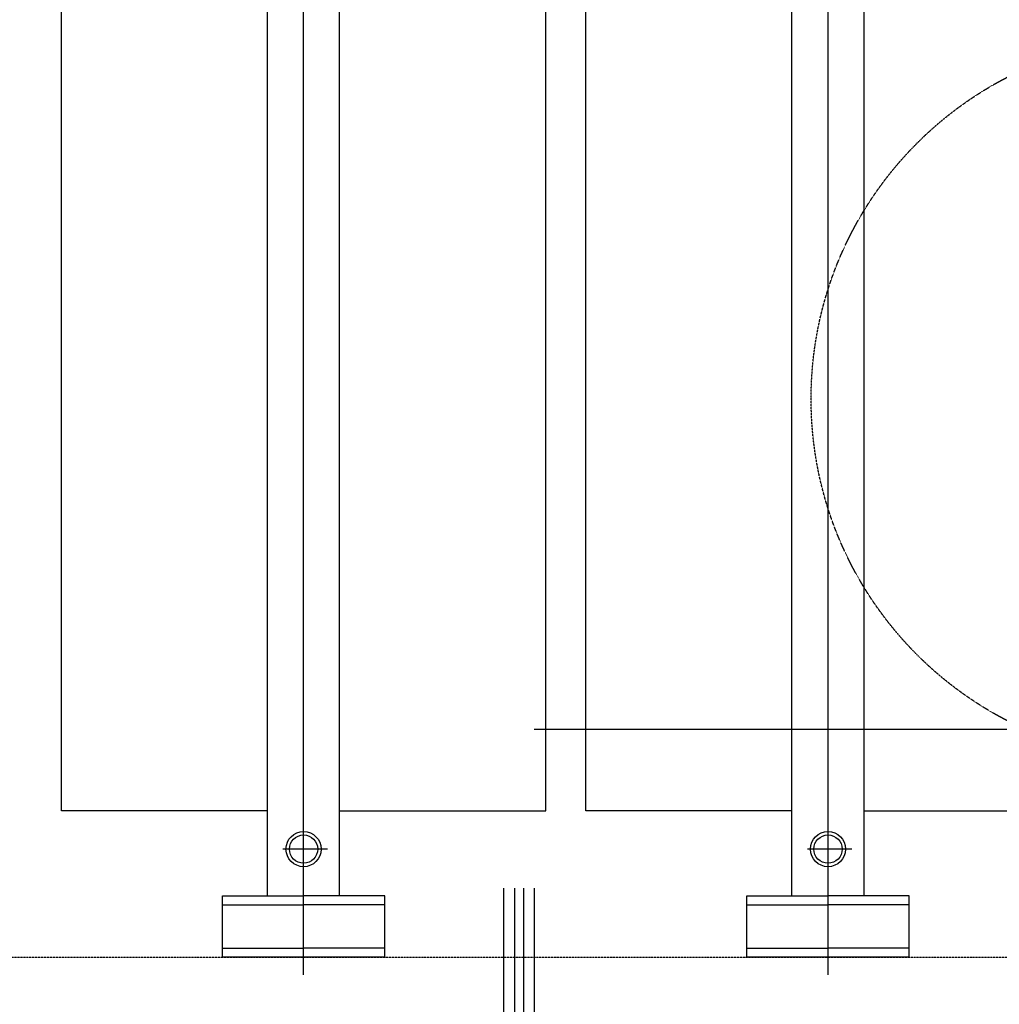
# Model space of a CAD drawing. Header units: inches. Extents: x -4968858 to -265257, y -220693 to 1871410.
# Tile 159 of 225: x -1895568 to -1894591, y 1196394 to 1197377. Entities that reach past the tile are written whole.
import ezdxf

# ---------------------------------------------------------------- set-up
doc = ezdxf.new("R2010")
doc.units = ezdxf.units.IN
doc.header["$MEASUREMENT"] = 0
for name, pattern in [('CENTER', [2, 1.25, -0.25, 0.25, -0.25]), ('CONTINOUS', [0]), ('DASHED2', [0.375, 0.25, -0.125]), ('HIDDEN', [0.375, 0.25, -0.125])]:
    doc.linetypes.add(name, pattern=pattern)
doc.layers.add('GRID', color=8, linetype='Continuous')
doc.layers.add('IPB', color=6, linetype='Continuous')

# ---------------------------------------------------------------- blocks, each defined once
blk = doc.blocks.new('UTCOMBINE')
at = {"color": 3}
for p, q in [((-707010.82, 44449.87, 0), (-707010.82, 44987.46, 0)), ((-707000.02, 44449.87, 0), (-707000.02, 44987.46, 0)), ((-706991.02, 44449.87, 0), (-706991.02, 44987.46, 0)), ((-706980.22, 44449.87, 0), (-706980.22, 44987.46, 0)), ((-708360.82, 44291.37, 0), (-707010.82, 44291.37, 0))]:
    blk.add_line(p, q, dxfattribs=at)
at = {"color": 6}
for p, q in [((-707303.92, 44536.22, 0), (-707303.92, 42926.93, 0)), ((-706780.62, 44536.22, 0), (-706780.62, 42926.93, 0)), ((-707384.92, 44518.51, 0), (-707384.92, 44457.31, 0)), ((-707384.92, 44518.51, 0), (-707222.92, 44518.51, 0)), ((-707222.92, 44518.51, 0), (-707222.92, 44457.31, 0)), ((-706861.62, 44518.51, 0), (-706861.62, 44457.31, 0)), ((-706861.62, 44518.51, 0), (-706699.62, 44518.51, 0)), ((-706699.62, 44518.51, 0), (-706699.62, 44457.31, 0)), ((-707384.92, 44509.51, 0), (-707303.92, 44509.51, 0)), ((-707222.92, 44509.51, 0), (-707303.92, 44509.51, 0)), ((-706861.62, 44509.51, 0), (-706780.62, 44509.51, 0)), ((-706699.62, 44509.51, 0), (-706780.62, 44509.51, 0)), ((-707384.92, 44466.31, 0), (-707303.92, 44466.31, 0)), ((-707222.92, 44466.31, 0), (-707303.92, 44466.31, 0)), ((-706861.62, 44466.31, 0), (-706780.62, 44466.31, 0)), ((-706699.62, 44466.31, 0), (-706780.62, 44466.31, 0)), ((-707384.92, 44457.31, 0), (-707303.92, 44457.31, 0)), ((-707339.92, 44457.31, 0), (-707339.92, 44029.91, 0)), ((-707222.92, 44457.31, 0), (-707303.92, 44457.31, 0)), ((-707267.92, 44457.31, 0), (-707267.92, 44029.91, 0)), ((-706861.62, 44457.31, 0), (-706780.62, 44457.31, 0)), ((-706816.62, 44457.31, 0), (-706816.62, 44029.91, 0)), ((-706699.62, 44457.31, 0), (-706780.62, 44457.31, 0)), ((-706744.62, 44457.31, 0), (-706744.62, 44029.91, 0)), ((-707327.64, 44410.78, 0), (-707283.41, 44410.78, 0)), ((-706804.35, 44410.78, 0), (-706760.11, 44410.78, 0)), ((-707339.92, 44372.55, 0), (-707545.54, 44372.55, 0)), ((-707267.92, 44372.55, 0), (-707062.3, 44372.55, 0)), ((-707062.3, 44372.55, 0), (-707062.3, 42972.56, 0)), ((-707022.24, 44372.55, 0), (-707022.24, 42972.56, 0)), ((-706816.62, 44372.55, 0), (-707022.24, 44372.55, 0)), ((-707022.24, 44372.55, 0), (-707022.24, 42972.56, 0)), ((-706744.62, 44372.55, 0), (-706539, 44372.55, 0)), ((-706539, 44372.55, 0), (-706539, 42972.56, 0)), ((-707339.92, 44029.91, 0), (-707339.92, 42927.56, 0)), ((-707267.92, 44029.91, 0), (-707267.92, 42927.56, 0)), ((-707267.92, 44029.91, 0), (-707267.92, 42927.56, 0)), ((-707267.92, 44029.91, 0), (-707267.92, 42927.56, 0)), ((-707267.92, 44029.91, 0), (-707267.92, 42927.56, 0)), ((-706816.62, 44029.91, 0), (-706816.62, 42927.56, 0)), ((-706744.62, 44029.91, 0), (-706744.62, 42927.56, 0)), ((-706744.62, 44029.91, 0), (-706744.62, 42927.56, 0)), ((-706744.62, 44029.91, 0), (-706744.62, 42927.56, 0)), ((-706744.62, 44029.91, 0), (-706744.62, 42927.56, 0))]:
    blk.add_line(p, q, dxfattribs=at)
at = {"color": 6, "linetype": 'DASHED2'}
blk.add_line((-706363.51, 44518.51, 0), (-708350.51, 44518.51, 0), dxfattribs=at)
at = {"color": 6, "linetype": 'CENTER'}
for p, q in [((-707303.92, 44373.62, 0), (-707303.92, 42844.98, 0)), ((-706780.62, 44373.62, 0), (-706780.62, 42844.98, 0))]:
    blk.add_line(p, q, dxfattribs=at)
at = {"color": 6}
for centre, radius in [((-707303.92, 44410.78, 0), 17.53), ((-706780.62, 44410.78, 0), 17.53), ((-707303.92, 44410.78, 0), 14.13), ((-706780.62, 44410.78, 0), 14.13)]:
    blk.add_circle(centre, radius, dxfattribs=at)
at = {"layer": 'IPB', "linetype": 'HIDDEN'}
blk.add_circle((-707648.39, 43961.39, 0), 361.31, dxfattribs=at)
blk = doc.blocks.new('TFMR YARD')
at = {"layer": 'GRID', "color": 1, "rotation": 180}
blk.add_blockref('UTCOMBINE', (-795623.35, 296115.83, 0), dxfattribs=at)

msp = doc.modelspace()

# ---------------------------------------------------------------- block references
at = {"color": 1, "linetype": 'CONTINOUS', "lineweight": 15}
msp.add_blockref('TFMR YARD', (-1806442.03, 944843.99), dxfattribs=at)

doc.saveas('drawing.dxf')
